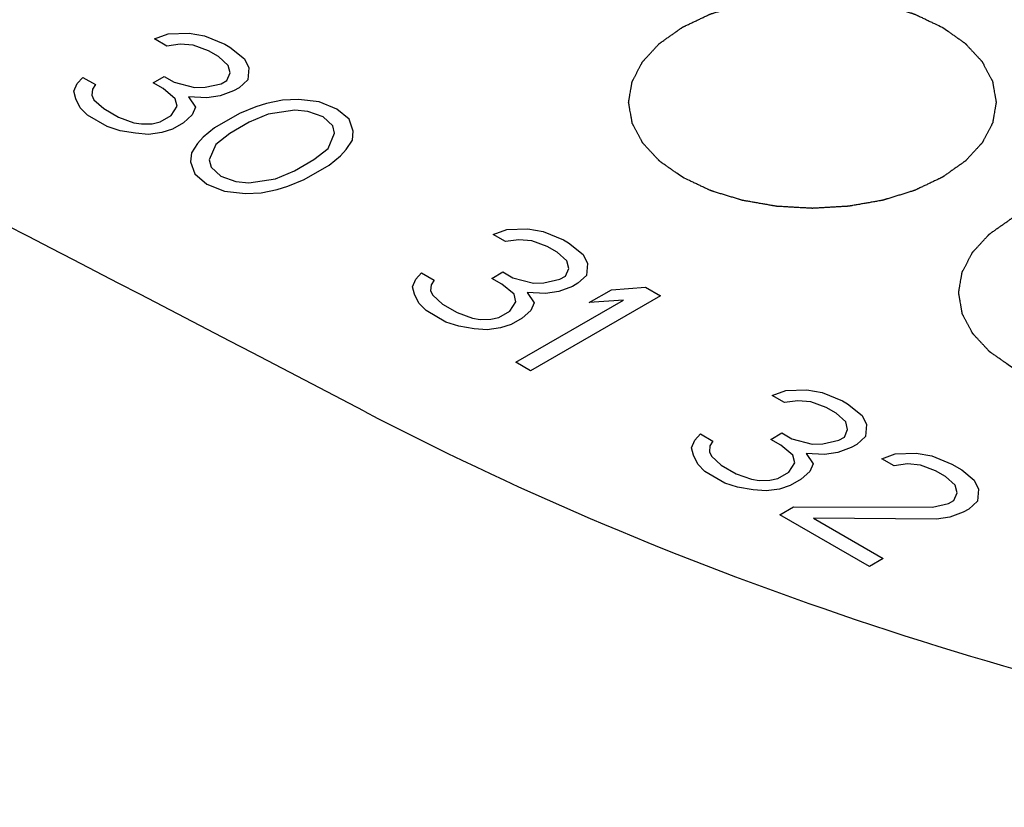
# Model space of a CAD drawing. Header units: millimetres. Extents: x 0 to 594, y 0 to 420.
# Tile 34 of 46: x 474.82 to 480.18, y 369.77 to 374.05. Entities that reach past the tile are written whole.
import ezdxf

# ---------------------------------------------------------------- set-up
doc = ezdxf.new("R2010")
doc.units = ezdxf.units.MM
doc.header["$LTSCALE"] = 32.67
doc.layers.get('0').update_dxf_attribs({"linetype": 'CONTINUOUS'})

msp = doc.modelspace()

# ---------------------------------------------------------------- linework, layer by layer
at = {"color": 40, "linetype": 'Continuous'}
for p, q in [((475.5532, 373.9504), (475.6269, 373.9773)), ((475.6269, 373.9773), (475.7413, 373.9807)), ((475.7413, 373.9807), (475.8256, 373.9668)), ((475.621, 373.9112), (475.5532, 373.9504)), ((475.6932, 373.9217), (475.621, 373.9112)), ((475.764, 373.9156), (475.6932, 373.9217)), ((475.8468, 373.8851), (475.764, 373.9156)), ((475.8256, 373.9668), (475.9356, 373.9207)), ((475.9356, 373.9207), (475.9627, 373.9051)), ((475.901, 373.8538), (475.8468, 373.8851)), ((475.9627, 373.9051), (476.0425, 373.8416)), ((475.9537, 373.806), (475.901, 373.8538)), ((476.0425, 373.8416), (476.0666, 373.7929)), ((475.9462, 373.7235), (475.9643, 373.7652)), ((475.9643, 373.7652), (475.9537, 373.806)), ((476.0666, 373.7929), (476.0606, 373.7269)), ((475.1139, 373.6655), (475.132, 373.7072)), ((475.132, 373.7072), (475.1635, 373.741)), ((475.1635, 373.741), (475.2313, 373.7019)), ((475.2313, 373.7019), (475.2148, 373.6767)), ((475.5459, 373.7114), (475.6061, 373.7461)), ((475.6001, 373.6801), (475.5459, 373.7114)), ((475.6061, 373.7461), (475.6603, 373.7148)), ((475.6603, 373.7148), (475.7717, 373.6853)), ((475.8289, 373.687), (475.9162, 373.7061)), ((475.9162, 373.7061), (475.9462, 373.7235)), ((476.0606, 373.7269), (476.014, 373.6843)), ((475.1245, 373.6246), (475.1139, 373.6655)), ((475.2148, 373.6767), (475.2118, 373.6437)), ((475.6664, 373.6245), (475.6001, 373.6801)), ((475.7717, 373.6853), (475.8289, 373.687)), ((475.9839, 373.667), (475.9102, 373.64)), ((476.014, 373.6843), (475.9839, 373.667)), ((475.1486, 373.5759), (475.1245, 373.6246)), ((475.2118, 373.6437), (475.2238, 373.6194)), ((475.2238, 373.6194), (475.2766, 373.5716)), ((475.6769, 373.5836), (475.6664, 373.6245)), ((475.7386, 373.6349), (475.7763, 373.5784)), ((475.838, 373.6296), (475.7386, 373.6349)), ((475.9102, 373.64), (475.838, 373.6296)), ((476.1631, 373.5983), (476.1044, 373.58)), ((476.2504, 373.6174), (476.1631, 373.5983)), ((476.3362, 373.6199), (476.2504, 373.6174)), ((476.4491, 373.6069), (476.3362, 373.6199)), ((476.5454, 373.5686), (476.4491, 373.6069)), ((475.1878, 373.5359), (475.1486, 373.5759)), ((475.2766, 373.5716), (475.3579, 373.5246)), ((475.6439, 373.5332), (475.6769, 373.5836)), ((475.7763, 373.5784), (475.7583, 373.5367)), ((476.0156, 373.5444), (475.8802, 373.4662)), ((476.1044, 373.58), (476.0156, 373.5444)), ((476.1722, 373.5409), (476.0683, 373.4966)), ((476.3167, 373.5617), (476.1722, 373.5409)), ((476.3874, 373.5556), (476.3167, 373.5617)), ((476.4702, 373.5252), (476.3874, 373.5556)), ((476.6117, 373.513), (476.5454, 373.5686)), ((475.2962, 373.4734), (475.1878, 373.5359)), ((475.3579, 373.5246), (475.4407, 373.4942)), ((475.4407, 373.4942), (475.4828, 373.4872)), ((475.4828, 373.4872), (475.54, 373.4889)), ((475.54, 373.4889), (475.5837, 373.4985)), ((475.5837, 373.4985), (475.6439, 373.5332)), ((475.7116, 373.4941), (475.6514, 373.4594)), ((475.7583, 373.5367), (475.7116, 373.4941)), ((476.0683, 373.4966), (475.963, 373.4358)), ((476.5229, 373.4774), (476.4702, 373.5252)), ((476.6343, 373.4478), (476.6117, 373.513)), ((475.3655, 373.4507), (475.2962, 373.4734)), ((475.4498, 373.4368), (475.3655, 373.4507)), ((475.5205, 373.4307), (475.4498, 373.4368)), ((475.5928, 373.4411), (475.5205, 373.4307)), ((475.6514, 373.4594), (475.5928, 373.4411)), ((475.8802, 373.4662), (475.8186, 373.415)), ((475.963, 373.4358), (475.8863, 373.3759)), ((476.4974, 373.3531), (476.5335, 373.4365)), ((476.5335, 373.4365), (476.5229, 373.4774)), ((476.6299, 373.3983), (476.6343, 373.4478)), ((475.787, 373.3811), (475.7539, 373.3307)), ((475.8186, 373.415), (475.787, 373.3811)), ((476.5968, 373.3479), (476.6299, 373.3983)), ((475.7539, 373.3307), (475.7494, 373.2812)), ((475.8863, 373.3759), (475.8503, 373.2925)), ((476.4207, 373.2932), (476.4974, 373.3531)), ((476.5652, 373.314), (476.5968, 373.3479)), ((475.7494, 373.2812), (475.7721, 373.216)), ((475.8503, 373.2925), (475.8608, 373.2516)), ((476.3154, 373.2324), (476.4207, 373.2932)), ((476.5035, 373.2627), (476.5652, 373.314)), ((475.8608, 373.2516), (475.9136, 373.2038)), ((476.2116, 373.1881), (476.3154, 373.2324)), ((476.3681, 373.1846), (476.5035, 373.2627)), ((475.7721, 373.216), (475.8383, 373.1604)), ((475.9136, 373.2038), (475.9964, 373.1734)), ((475.9964, 373.1734), (476.0671, 373.1673)), ((476.0671, 373.1673), (476.2116, 373.1881)), ((476.2794, 373.149), (476.3681, 373.1846)), ((475.8383, 373.1604), (475.9347, 373.1221)), ((475.9347, 373.1221), (476.0476, 373.109)), ((476.0476, 373.109), (476.1334, 373.1116)), ((476.1334, 373.1116), (476.2207, 373.1307)), ((476.2207, 373.1307), (476.2794, 373.149)), ((477.3964, 372.8862), (477.4701, 372.9131)), ((477.4701, 372.9131), (477.5845, 372.9166)), ((477.5845, 372.9166), (477.6688, 372.9027)), ((477.6688, 372.9027), (477.7788, 372.8566)), ((477.4642, 372.8471), (477.3964, 372.8862)), ((477.5364, 372.8575), (477.4642, 372.8471)), ((477.6072, 372.8514), (477.5364, 372.8575)), ((477.69, 372.821), (477.6072, 372.8514)), ((477.7788, 372.8566), (477.8059, 372.8409)), ((477.7442, 372.7897), (477.69, 372.821)), ((477.7969, 372.7419), (477.7442, 372.7897)), ((477.8059, 372.8409), (477.8857, 372.7775)), ((477.8075, 372.701), (477.7969, 372.7419)), ((477.8857, 372.7775), (477.9098, 372.7288)), ((477.3891, 372.6472), (477.4493, 372.682)), ((477.4493, 372.682), (477.5035, 372.6507)), ((477.7894, 372.6593), (477.8075, 372.701)), ((477.9098, 372.7288), (477.9038, 372.6628)), ((476.9571, 372.6013), (476.9752, 372.643)), ((476.9752, 372.643), (477.0067, 372.6769)), ((477.0067, 372.6769), (477.0745, 372.6378)), ((477.0745, 372.6378), (477.058, 372.6126)), ((477.4433, 372.6159), (477.3891, 372.6472)), ((477.5035, 372.6507), (477.6149, 372.6211)), ((477.6721, 372.6228), (477.7594, 372.6419)), ((477.7594, 372.6419), (477.7894, 372.6593)), ((477.9038, 372.6628), (477.8572, 372.6202)), ((476.9677, 372.5605), (476.9571, 372.6013)), ((477.058, 372.6126), (477.055, 372.5796)), ((477.055, 372.5796), (477.067, 372.5552)), ((477.5096, 372.5603), (477.4433, 372.6159)), ((477.6149, 372.6211), (477.6721, 372.6228)), ((477.7534, 372.5759), (477.6812, 372.5655)), ((477.8271, 372.6028), (477.7534, 372.5759)), ((477.8572, 372.6202), (477.8271, 372.6028)), ((477.919, 372.515), (478.0394, 372.5845)), ((478.0394, 372.5845), (478.226, 372.5984)), ((478.226, 372.5984), (478.3073, 372.5514)), ((476.9918, 372.5118), (476.9677, 372.5605)), ((477.067, 372.5552), (477.1198, 372.5074)), ((477.5201, 372.5195), (477.5096, 372.5603)), ((477.5189, 372.1901), (478.1056, 372.5289)), ((477.5818, 372.5707), (477.6195, 372.5142)), ((477.6812, 372.5655), (477.5818, 372.5707)), ((478.3073, 372.5514), (477.6002, 372.1432)), ((478.1056, 372.5289), (477.919, 372.515)), ((477.031, 372.4718), (476.9918, 372.5118)), ((477.1394, 372.4092), (477.031, 372.4718)), ((477.1198, 372.5074), (477.2011, 372.4605)), ((477.4269, 372.4343), (477.4871, 372.4691)), ((477.4871, 372.4691), (477.5201, 372.5195)), ((477.6015, 372.4725), (477.5548, 372.43)), ((477.6195, 372.5142), (477.6015, 372.4725)), ((477.2011, 372.4605), (477.2839, 372.43)), ((477.2839, 372.43), (477.326, 372.4231)), ((477.326, 372.4231), (477.3832, 372.4248)), ((477.3832, 372.4248), (477.4269, 372.4343)), ((477.5548, 372.43), (477.4946, 372.3952)), ((477.2087, 372.3866), (477.1394, 372.4092)), ((477.293, 372.3727), (477.2087, 372.3866)), ((477.3637, 372.3666), (477.293, 372.3727)), ((477.436, 372.377), (477.3637, 372.3666)), ((477.4946, 372.3952), (477.436, 372.377)), ((477.6002, 372.1432), (477.5189, 372.1901)), ((478.9881, 372.0368), (479.1025, 372.0402)), ((479.1025, 372.0402), (479.1868, 372.0263)), ((478.9143, 372.0099), (478.9881, 372.0368)), ((478.9821, 371.9707), (478.9143, 372.0099)), ((479.1868, 372.0263), (479.2967, 371.9802)), ((479.0543, 371.9811), (478.9821, 371.9707)), ((479.1251, 371.975), (479.0543, 371.9811)), ((479.2079, 371.9446), (479.1251, 371.975)), ((479.2621, 371.9133), (479.2079, 371.9446)), ((479.2967, 371.9802), (479.3238, 371.9646)), ((479.3238, 371.9646), (479.4036, 371.9011)), ((479.3148, 371.8655), (479.2621, 371.9133)), ((479.4036, 371.9011), (479.4277, 371.8524)), ((479.3074, 371.7829), (479.3254, 371.8247)), ((479.3254, 371.8247), (479.3148, 371.8655)), ((479.4277, 371.8524), (479.4218, 371.7864)), ((478.4931, 371.7667), (478.5247, 371.8005)), ((478.5247, 371.8005), (478.5924, 371.7614)), ((478.907, 371.7709), (478.9672, 371.8056)), ((478.9612, 371.7396), (478.907, 371.7709)), ((478.9672, 371.8056), (479.0214, 371.7743)), ((479.0214, 371.7743), (479.1328, 371.7448)), ((479.2773, 371.7656), (479.3074, 371.7829)), ((479.4218, 371.7864), (479.3751, 371.7438)), ((478.4751, 371.7249), (478.4931, 371.7667)), ((478.4856, 371.6841), (478.4751, 371.7249)), ((478.5759, 371.7362), (478.5729, 371.7032)), ((478.5924, 371.7614), (478.5759, 371.7362)), ((479.0275, 371.684), (478.9612, 371.7396)), ((479.1328, 371.7448), (479.19, 371.7465)), ((479.19, 371.7465), (479.2773, 371.7656)), ((479.3451, 371.7265), (479.2713, 371.6995)), ((479.3751, 371.7438), (479.3451, 371.7265)), ((478.5098, 371.6354), (478.4856, 371.6841)), ((478.5729, 371.7032), (478.585, 371.6789)), ((478.585, 371.6789), (478.6377, 371.6311)), ((479.0381, 371.6431), (479.0275, 371.684)), ((479.0997, 371.6944), (479.1374, 371.6379)), ((479.1991, 371.6891), (479.0997, 371.6944)), ((479.2713, 371.6995), (479.1991, 371.6891)), ((479.5107, 371.6656), (479.5844, 371.6925)), ((479.5784, 371.6265), (479.5107, 371.6656)), ((479.5844, 371.6925), (479.6988, 371.6959)), ((479.6988, 371.6959), (479.7831, 371.682)), ((479.7831, 371.682), (479.893, 371.6359)), ((478.5489, 371.5954), (478.5098, 371.6354)), ((478.6377, 371.6311), (478.719, 371.5841)), ((479.005, 371.5927), (479.0381, 371.6431)), ((479.1374, 371.6379), (479.1194, 371.5962)), ((479.6507, 371.6369), (479.5784, 371.6265)), ((479.7214, 371.6308), (479.6507, 371.6369)), ((479.8042, 371.6003), (479.7214, 371.6308)), ((479.893, 371.6359), (479.9472, 371.6046)), ((478.6573, 371.5328), (478.5489, 371.5954)), ((478.719, 371.5841), (478.8018, 371.5537)), ((478.9012, 371.5484), (478.9448, 371.558)), ((478.9448, 371.558), (479.005, 371.5927)), ((479.1194, 371.5962), (479.0728, 371.5536)), ((479.8584, 371.569), (479.8042, 371.6003)), ((479.9112, 371.5212), (479.8584, 371.569)), ((479.9472, 371.6046), (480.0135, 371.549)), ((478.7266, 371.5102), (478.6573, 371.5328)), ((478.8109, 371.4963), (478.7266, 371.5102)), ((478.8018, 371.5537), (478.844, 371.5467)), ((478.844, 371.5467), (478.9012, 371.5484)), ((479.0126, 371.5189), (478.9539, 371.5006)), ((479.0728, 371.5536), (479.0126, 371.5189)), ((479.9217, 371.4804), (479.9112, 371.5212)), ((480.0135, 371.549), (480.0376, 371.5003)), ((478.8816, 371.4902), (478.8109, 371.4963)), ((478.9539, 371.5006), (478.8816, 371.4902)), ((479.9037, 371.4387), (479.9217, 371.4804)), ((480.0376, 371.5003), (480.0316, 371.4343)), ((478.9555, 371.3607), (479.0307, 371.4041)), ((479.0307, 371.4041), (479.7863, 371.4022)), ((479.7863, 371.4022), (479.8736, 371.4213)), ((479.8736, 371.4213), (479.9037, 371.4387)), ((480.0316, 371.4343), (479.985, 371.3917)), ((479.4434, 371.079), (478.9555, 371.3607)), ((479.8812, 371.3474), (479.809, 371.337)), ((479.9549, 371.3743), (479.8812, 371.3474)), ((479.985, 371.3917), (479.9549, 371.3743)), ((479.1392, 371.3415), (479.5186, 371.1225)), ((479.809, 371.337), (479.1392, 371.3415)), ((479.5186, 371.1225), (479.4434, 371.079))]:
    msp.add_line(p, q, dxfattribs=at)
at = {"color": 7, "linetype": 'Continuous'}
for centre, radius, start, end in [((292.0847, 19.4852), 397.8611, 62.354237, 63.619106), ((281.0811, 1.6356), 413.7039, 59.925215, 64.106689)]:
    msp.add_arc(centre, radius, start, end, dxfattribs=at)
msp.add_ellipse((486.3803, -17.8714), major_axis=(-227.3294, 400.7743), ratio=0.582373, start_param=-0.862527, end_param=-0.699371, dxfattribs=at)
at = {"color": 40, "linetype": 'Continuous'}
for points in [[(478.4263, 373.1971), (478.416, 373.2044), (478.4005, 373.2153), (478.3799, 373.2298), (478.3644, 373.2407), (478.3515, 373.2497), (478.3412, 373.257), (478.3334, 373.2624), (478.3257, 373.2679), (478.3192, 373.2724), (478.3141, 373.276), (478.3108, 373.2783), (478.3083, 373.2801), (478.3063, 373.2815), (478.3047, 373.2826), (478.3036, 373.2834), (478.303, 373.2838), (478.3024, 373.2842), (478.3021, 373.2846), (478.3016, 373.2851), (478.3008, 373.286), (478.2996, 373.2873), (478.2981, 373.2888), (478.2962, 373.2909), (478.2938, 373.2935), (478.29, 373.2976), (478.2852, 373.3028), (478.2794, 373.309), (478.2736, 373.3152), (478.266, 373.3235), (478.2563, 373.3338), (478.2467, 373.3442), (478.2391, 373.3525), (478.2333, 373.3587), (478.2275, 373.3649), (478.2227, 373.37), (478.2189, 373.3742), (478.2165, 373.3768), (478.2146, 373.3788), (478.2131, 373.3804), (478.2119, 373.3817), (478.2111, 373.3826), (478.2106, 373.3831), (478.2102, 373.3835), (478.21, 373.3839), (478.2097, 373.3845), (478.2092, 373.3855), (478.2085, 373.3869), (478.2076, 373.3885), (478.2064, 373.3908), (478.2049, 373.3936), (478.2025, 373.3981), (478.1995, 373.4037), (478.196, 373.4104), (478.1924, 373.4172), (478.1876, 373.4261), (478.1817, 373.4374), (478.1758, 373.4486), (478.171, 373.4576), (478.1674, 373.4643), (478.1639, 373.471), (478.1609, 373.4767), (478.1585, 373.4811), (478.157, 373.4839), (478.1558, 373.4862), (478.155, 373.4879), (478.1542, 373.4893), (478.1537, 373.4903), (478.1534, 373.4908), (478.1531, 373.4912), (478.1531, 373.4917), (478.153, 373.4923), (478.1528, 373.4933), (478.1526, 373.4948), (478.1522, 373.4966), (478.1518, 373.499), (478.1513, 373.5019), (478.1505, 373.5067), (478.1495, 373.5126), (478.1482, 373.5198), (478.147, 373.5269), (478.1454, 373.5364), (478.1433, 373.5483), (478.1413, 373.5602), (478.1396, 373.5697), (478.1384, 373.5768), (478.1371, 373.584), (478.1361, 373.5899), (478.1353, 373.5947), (478.1348, 373.5976), (478.1344, 373.6), (478.1341, 373.6018), (478.1338, 373.6033), (478.1336, 373.6043), (478.1335, 373.6049), (478.1334, 373.6054), (478.1335, 373.6058), (478.1336, 373.6064), (478.1338, 373.6074), (478.134, 373.6089), (478.1343, 373.6106), (478.1347, 373.613), (478.1352, 373.6159), (478.136, 373.6205), (478.137, 373.6264), (478.1382, 373.6334), (478.1394, 373.6404), (478.141, 373.6497), (478.143, 373.6614), (478.1449, 373.6731), (478.1465, 373.6825), (478.1477, 373.6895), (478.1489, 373.6965), (478.1499, 373.7023), (478.1507, 373.707), (478.1512, 373.7099), (478.1516, 373.7122), (478.1519, 373.714), (478.1521, 373.7155), (478.1523, 373.7165), (478.1524, 373.7171), (478.1524, 373.7175), (478.1527, 373.7179), (478.153, 373.7185), (478.1535, 373.7195), (478.1542, 373.7209), (478.1551, 373.7226), (478.1563, 373.7248), (478.1578, 373.7276), (478.1601, 373.7321), (478.1631, 373.7377), (478.1666, 373.7445), (478.1701, 373.7512), (478.1748, 373.7602), (478.1807, 373.7714), (478.1866, 373.7827), (478.1913, 373.7917), (478.1948, 373.7984), (478.1983, 373.8051), (478.2013, 373.8108), (478.2036, 373.8153), (478.2051, 373.8181), (478.2063, 373.8203), (478.2071, 373.822), (478.2079, 373.8234), (478.2084, 373.8244), (478.2087, 373.8249), (478.2089, 373.8254), (478.2093, 373.8258), (478.2097, 373.8263), (478.2106, 373.8272), (478.2118, 373.8285), (478.2132, 373.83), (478.2151, 373.8321), (478.2175, 373.8347), (478.2213, 373.8388), (478.2261, 373.844), (478.2318, 373.8502), (478.2375, 373.8565), (478.2452, 373.8647), (478.2547, 373.8751), (478.2643, 373.8855), (478.2719, 373.8938), (478.2776, 373.9), (478.2833, 373.9062), (478.2881, 373.9114), (478.2919, 373.9155), (478.2943, 373.9181), (478.2962, 373.9202), (478.2977, 373.9217), (478.2989, 373.923), (478.2997, 373.9239), (478.3002, 373.9245), (478.3005, 373.9249), (478.301, 373.9252), (478.3017, 373.9257), (478.3028, 373.9265), (478.3045, 373.9276), (478.3064, 373.929), (478.309, 373.9309), (478.3123, 373.9332), (478.3176, 373.9369), (478.3241, 373.9415), (478.332, 373.947), (478.3398, 373.9526), (478.3503, 373.96), (478.3634, 373.9692), (478.3765, 373.9785), (478.387, 373.9859), (478.3949, 373.9914), (478.4027, 373.997), (478.4093, 374.0016), (478.4145, 374.0053), (478.4178, 374.0076), (478.4204, 374.0094), (478.4224, 374.0108), (478.424, 374.012), (478.4254, 374.0129), (478.4263, 374.0136), (478.4275, 374.0141), (478.4291, 374.0149), (478.4311, 374.0158), (478.4334, 374.017), (478.4365, 374.0184), (478.4405, 374.0203), (478.4468, 374.0233), (478.4546, 374.027), (478.464, 374.0315), (478.4735, 374.036), (478.486, 374.0419), (478.5017, 374.0494), (478.5206, 374.0583), (478.5363, 374.0658), (478.5489, 374.0717), (478.5567, 374.0754), (478.563, 374.0784), (478.5677, 374.0807), (478.5717, 374.0825), (478.5744, 374.0838), (478.576, 374.0846), (478.5771, 374.0852), (478.5785, 374.0855), (478.5803, 374.0861), (478.5834, 374.0871), (478.5879, 374.0885), (478.5933, 374.0901), (478.6004, 374.0923), (478.6094, 374.0951), (478.6237, 374.0995), (478.6416, 374.1051), (478.6631, 374.1117), (478.6846, 374.1184), (478.7026, 374.1239), (478.7169, 374.1284), (478.7259, 374.1312), (478.733, 374.1334), (478.7384, 374.135), (478.7429, 374.1364), (478.746, 374.1374), (478.7478, 374.1379), (478.7491, 374.1384), (478.7506, 374.1386), (478.7525, 374.139), (478.756, 374.1396), (478.7608, 374.1404), (478.7666, 374.1415), (478.7744, 374.1428), (478.7841, 374.1445), (478.7997, 374.1473), (478.8191, 374.1507), (478.8425, 374.1548), (478.8658, 374.159), (478.8852, 374.1624), (478.9008, 374.1651), (478.9105, 374.1669), (478.9183, 374.1682), (478.9241, 374.1693), (478.929, 374.1701), (478.9324, 374.1707), (478.9343, 374.171), (478.9358, 374.1714), (478.9373, 374.1714), (478.9394, 374.1715), (478.943, 374.1717), (478.9481, 374.172), (478.9543, 374.1724), (478.9625, 374.1729), (478.9728, 374.1734), (478.9893, 374.1744), (479.0099, 374.1756), (479.0346, 374.177), (479.0593, 374.1784), (479.0799, 374.1796), (479.0964, 374.1806), (479.1067, 374.1812), (479.1149, 374.1816), (479.1211, 374.182), (479.1262, 374.1823), (479.1298, 374.1825), (479.1319, 374.1826), (479.1334, 374.1828), (479.135, 374.1826), (479.137, 374.1825), (479.1405, 374.1823), (479.1456, 374.182), (479.1516, 374.1817), (479.1597, 374.1812), (479.1699, 374.1806), (479.186, 374.1797), (479.2063, 374.1786), (479.2306, 374.1772), (479.2548, 374.1758), (479.2751, 374.1747), (479.2913, 374.1738), (479.3014, 374.1732), (479.3095, 374.1727), (479.3155, 374.1724), (479.3206, 374.1721), (479.3241, 374.1719), (479.3262, 374.1718), (479.3277, 374.1718), (479.3291, 374.1714), (479.3311, 374.1711), (479.3345, 374.1705), (479.3394, 374.1697), (479.3452, 374.1687), (479.353, 374.1673), (479.3627, 374.1656), (479.3783, 374.1629), (479.3977, 374.1595), (479.4211, 374.1554), (479.4444, 374.1514), (479.4639, 374.148), (479.4795, 374.1452), (479.4892, 374.1436), (479.497, 374.1422), (479.5028, 374.1412), (479.5077, 374.1403), (479.5111, 374.1397), (479.513, 374.1394), (479.5145, 374.1392), (479.5158, 374.1387), (479.5177, 374.1382), (479.5208, 374.1372), (479.5253, 374.1358), (479.5307, 374.1342), (479.5378, 374.132), (479.5468, 374.1292), (479.5612, 374.1248), (479.5791, 374.1193), (479.6007, 374.1127), (479.6222, 374.1061), (479.6402, 374.1006), (479.6545, 374.0962), (479.6635, 374.0934), (479.6707, 374.0912), (479.6761, 374.0895), (479.6805, 374.0882), (479.6837, 374.0872), (479.6855, 374.0866), (479.6869, 374.0863), (479.688, 374.0857), (479.6896, 374.0849), (479.6924, 374.0836), (479.6964, 374.0817), (479.7012, 374.0794), (479.7076, 374.0764), (479.7157, 374.0726), (479.7285, 374.0666), (479.7445, 374.059), (479.7637, 374.0499), (479.7829, 374.0408), (479.8085, 374.0287), (479.8277, 374.0197), (479.8405, 374.0136)], [(479.8405, 374.0136), (479.8509, 374.0063), (479.8664, 373.9955), (479.887, 373.981), (479.9025, 373.9701), (479.9154, 373.961), (479.9257, 373.9537), (479.9335, 373.9483), (479.9412, 373.9429), (479.9477, 373.9383), (479.9528, 373.9347), (479.956, 373.9324), (479.9586, 373.9306), (479.9606, 373.9293), (479.9622, 373.9281), (479.9633, 373.9273), (479.9639, 373.9269), (479.9645, 373.9265), (479.9648, 373.9261), (479.9653, 373.9256), (479.9661, 373.9247), (479.9673, 373.9234), (479.9687, 373.9219), (479.9707, 373.9198), (479.9731, 373.9172), (479.9769, 373.9131), (479.9817, 373.9079), (479.9875, 373.9017), (479.9932, 373.8955), (480.0009, 373.8872), (480.0105, 373.8769), (480.0201, 373.8665), (480.0278, 373.8583), (480.0336, 373.8521), (480.0394, 373.8459), (480.0442, 373.8407), (480.048, 373.8365), (480.0504, 373.834), (480.0523, 373.8319), (480.0538, 373.8303), (480.055, 373.829), (480.0558, 373.8281), (480.0563, 373.8276), (480.0567, 373.8272), (480.0569, 373.8268), (480.0572, 373.8263), (480.0577, 373.8253), (480.0584, 373.8239), (480.0593, 373.8222), (480.0605, 373.8199), (480.062, 373.8171), (480.0644, 373.8126), (480.0674, 373.807), (480.0709, 373.8003), (480.0745, 373.7936), (480.0792, 373.7846), (480.0852, 373.7734), (480.0911, 373.7621), (480.0959, 373.7532), (480.0994, 373.7464), (480.103, 373.7397), (480.106, 373.7341), (480.1084, 373.7296), (480.1099, 373.7268), (480.111, 373.7245), (480.1119, 373.7228), (480.1127, 373.7214), (480.1132, 373.7205), (480.1135, 373.7199), (480.1138, 373.7195), (480.1138, 373.719), (480.1139, 373.7184), (480.1141, 373.7174), (480.1143, 373.7159), (480.1146, 373.7141), (480.1151, 373.7118), (480.1156, 373.7088), (480.1164, 373.704), (480.1174, 373.6981), (480.1186, 373.6909), (480.1199, 373.6838), (480.1215, 373.6743), (480.1236, 373.6624), (480.1256, 373.6505), (480.1273, 373.641), (480.1285, 373.6339), (480.1297, 373.6268), (480.1308, 373.6208), (480.1316, 373.6161), (480.1321, 373.6131), (480.1325, 373.6107), (480.1328, 373.6089), (480.1331, 373.6074), (480.1333, 373.6064), (480.1334, 373.6058), (480.1335, 373.6054), (480.1334, 373.6049), (480.1333, 373.6043), (480.1331, 373.6033), (480.1329, 373.6019), (480.1326, 373.6001), (480.1322, 373.5978), (480.1317, 373.5948), (480.1309, 373.5902), (480.1299, 373.5843), (480.1287, 373.5773), (480.1275, 373.5703), (480.1259, 373.561), (480.1239, 373.5493), (480.1219, 373.5376), (480.1204, 373.5283), (480.1192, 373.5213), (480.118, 373.5142), (480.117, 373.5084), (480.1162, 373.5037), (480.1157, 373.5008), (480.1153, 373.4985), (480.115, 373.4967), (480.1147, 373.4953), (480.1146, 373.4942), (480.1145, 373.4937), (480.1144, 373.4932), (480.1142, 373.4928), (480.1139, 373.4922), (480.1134, 373.4913), (480.1126, 373.4899), (480.1118, 373.4882), (480.1106, 373.4859), (480.1091, 373.4831), (480.1068, 373.4786), (480.1038, 373.473), (480.1003, 373.4663), (480.0968, 373.4595), (480.0921, 373.4505), (480.0862, 373.4393), (480.0803, 373.4281), (480.0756, 373.4191), (480.0721, 373.4123), (480.0686, 373.4056), (480.0656, 373.4), (480.0633, 373.3955), (480.0618, 373.3927), (480.0606, 373.3904), (480.0598, 373.3887), (480.059, 373.3873), (480.0585, 373.3863), (480.0582, 373.3858), (480.058, 373.3853), (480.0576, 373.385), (480.0572, 373.3844), (480.0563, 373.3835), (480.0551, 373.3822), (480.0537, 373.3807), (480.0518, 373.3786), (480.0494, 373.376), (480.0456, 373.3719), (480.0408, 373.3667), (480.0351, 373.3605), (480.0294, 373.3543), (480.0217, 373.346), (480.0122, 373.3356), (480.0026, 373.3252), (479.995, 373.317), (479.9893, 373.3107), (479.9835, 373.3045), (479.9788, 373.2993), (479.975, 373.2952), (479.9726, 373.2926), (479.9707, 373.2905), (479.9692, 373.289), (479.968, 373.2877), (479.9672, 373.2868), (479.9667, 373.2863), (479.9664, 373.2859), (479.9659, 373.2855), (479.9652, 373.2851), (479.9641, 373.2842), (479.9624, 373.2831), (479.9605, 373.2817), (479.9578, 373.2799), (479.9546, 373.2775), (479.9493, 373.2738), (479.9428, 373.2692), (479.9349, 373.2637), (479.9271, 373.2581), (479.9166, 373.2507), (479.9035, 373.2415), (479.8904, 373.2322), (479.8799, 373.2249), (479.872, 373.2193), (479.8641, 373.2138), (479.8576, 373.2091), (479.8523, 373.2054), (479.8491, 373.2031), (479.8465, 373.2013), (479.8445, 373.1999), (479.8429, 373.1987), (479.8415, 373.1978), (479.8406, 373.1971), (479.8394, 373.1966), (479.8378, 373.1958), (479.8358, 373.1949), (479.8335, 373.1938), (479.8303, 373.1923), (479.8264, 373.1904), (479.8201, 373.1874), (479.8123, 373.1837), (479.8029, 373.1792), (479.7934, 373.1748), (479.7809, 373.1688), (479.7651, 373.1614), (479.7463, 373.1524), (479.7306, 373.145), (479.718, 373.139), (479.7102, 373.1353), (479.7039, 373.1323), (479.6992, 373.1301), (479.6952, 373.1282), (479.6925, 373.1269), (479.6909, 373.1262), (479.6898, 373.1256), (479.6884, 373.1252), (479.6866, 373.1246), (479.6835, 373.1237), (479.679, 373.1223), (479.6736, 373.1206), (479.6665, 373.1184), (479.6575, 373.1156), (479.6432, 373.1112), (479.6252, 373.1056), (479.6037, 373.099), (479.5822, 373.0923), (479.5643, 373.0868), (479.55, 373.0823), (479.541, 373.0796), (479.5339, 373.0773), (479.5285, 373.0757), (479.524, 373.0743), (479.5209, 373.0733), (479.5191, 373.0728), (479.5178, 373.0723), (479.5163, 373.0721), (479.5143, 373.0717), (479.5109, 373.0712), (479.5061, 373.0703), (479.5002, 373.0693), (479.4925, 373.0679), (479.4827, 373.0662), (479.4672, 373.0634), (479.4478, 373.06), (479.4244, 373.0559), (479.4011, 373.0518), (479.3817, 373.0483), (479.3661, 373.0456), (479.3564, 373.0439), (479.3486, 373.0425), (479.3428, 373.0415), (479.3379, 373.0406), (479.3345, 373.04), (479.3326, 373.0397), (479.3311, 373.0394), (479.3296, 373.0393), (479.3275, 373.0392), (479.3239, 373.039), (479.3188, 373.0387), (479.3126, 373.0383), (479.3043, 373.0379), (479.294, 373.0373), (479.2776, 373.0363), (479.257, 373.0351), (479.2323, 373.0337), (479.2076, 373.0323), (479.187, 373.0311), (479.1705, 373.0302), (479.1602, 373.0296), (479.152, 373.0291), (479.1458, 373.0287), (479.1407, 373.0284), (479.1371, 373.0282), (479.135, 373.0281), (479.1334, 373.028), (479.1319, 373.0281), (479.1299, 373.0282), (479.1264, 373.0284), (479.1213, 373.0287), (479.1152, 373.029), (479.1071, 373.0295), (479.097, 373.0301), (479.0808, 373.031), (479.0606, 373.0321), (479.0363, 373.0335), (479.0121, 373.0349), (478.9918, 373.036), (478.9756, 373.037), (478.9655, 373.0375), (478.9574, 373.038), (478.9514, 373.0383), (478.9463, 373.0386), (478.9428, 373.0388), (478.9407, 373.0389), (478.9392, 373.039), (478.9378, 373.0393), (478.9358, 373.0396), (478.9324, 373.0402), (478.9275, 373.041), (478.9217, 373.0421), (478.9139, 373.0434), (478.9042, 373.0451), (478.8886, 373.0478), (478.8692, 373.0512), (478.8458, 373.0553), (478.8224, 373.0594), (478.803, 373.0628), (478.7874, 373.0655), (478.7777, 373.0672), (478.7699, 373.0685), (478.7641, 373.0695), (478.7592, 373.0704), (478.7558, 373.071), (478.7538, 373.0713), (478.7523, 373.0715), (478.751, 373.072), (478.7492, 373.0725), (478.7461, 373.0735), (478.7416, 373.0749), (478.7362, 373.0765), (478.729, 373.0787), (478.7201, 373.0815), (478.7057, 373.0859), (478.6878, 373.0914), (478.6662, 373.098), (478.6447, 373.1046), (478.6267, 373.1102), (478.6124, 373.1146), (478.6034, 373.1173), (478.5962, 373.1195), (478.5908, 373.1212), (478.5863, 373.1226), (478.5832, 373.1235), (478.5814, 373.1241), (478.58, 373.1244), (478.5789, 373.1251), (478.5772, 373.1258), (478.5745, 373.1271), (478.5704, 373.129), (478.5656, 373.1313), (478.5592, 373.1343), (478.5512, 373.1381), (478.5384, 373.1442), (478.5224, 373.1517), (478.5032, 373.1608), (478.484, 373.1699), (478.4584, 373.182), (478.4391, 373.1911), (478.4263, 373.1971)], [(480.2224, 372.1602), (480.2121, 372.1674), (480.1966, 372.1783), (480.1759, 372.1928), (480.1605, 372.2037), (480.1476, 372.2128), (480.1372, 372.22), (480.1295, 372.2255), (480.1217, 372.2309), (480.1153, 372.2355), (480.1101, 372.2391), (480.1069, 372.2414), (480.1043, 372.2432), (480.1024, 372.2445), (480.1008, 372.2457), (480.0996, 372.2465), (480.099, 372.2469), (480.0985, 372.2472), (480.0982, 372.2476), (480.0977, 372.2482), (480.0968, 372.2491), (480.0956, 372.2504), (480.0942, 372.2519), (480.0923, 372.254), (480.0899, 372.2566), (480.086, 372.2607), (480.0812, 372.2659), (480.0755, 372.2721), (480.0697, 372.2783), (480.062, 372.2866), (480.0524, 372.2969), (480.0428, 372.3072), (480.0351, 372.3155), (480.0294, 372.3217), (480.0236, 372.3279), (480.0188, 372.3331), (480.0149, 372.3372), (480.0125, 372.3398), (480.0106, 372.3419), (480.0092, 372.3435), (480.008, 372.3447), (480.0071, 372.3457), (480.0067, 372.3462), (480.0063, 372.3465), (480.0061, 372.347), (480.0058, 372.3475), (480.0053, 372.3485), (480.0045, 372.3499), (480.0036, 372.3516), (480.0024, 372.3539), (480.0009, 372.3567), (479.9986, 372.3611), (479.9956, 372.3668), (479.992, 372.3735), (479.9885, 372.3802), (479.9837, 372.3892), (479.9778, 372.4004), (479.9718, 372.4117), (479.9671, 372.4206), (479.9635, 372.4274), (479.9599, 372.4341), (479.957, 372.4397), (479.9546, 372.4442), (479.9531, 372.447), (479.9519, 372.4493), (479.951, 372.4509), (479.9503, 372.4523), (479.9497, 372.4533), (479.9495, 372.4539), (479.9492, 372.4543), (479.9492, 372.4548), (479.949, 372.4553), (479.9489, 372.4564), (479.9486, 372.4579), (479.9483, 372.4597), (479.9479, 372.462), (479.9474, 372.465), (479.9466, 372.4698), (479.9455, 372.4757), (479.9443, 372.4828), (479.9431, 372.49), (479.9414, 372.4995), (479.9394, 372.5114), (479.9373, 372.5233), (479.9357, 372.5328), (479.9344, 372.5399), (479.9332, 372.547), (479.9322, 372.553), (479.9314, 372.5577), (479.9308, 372.5607), (479.9304, 372.5631), (479.9301, 372.5649), (479.9299, 372.5663), (479.9297, 372.5674), (479.9296, 372.568), (479.9295, 372.5684), (479.9296, 372.5689), (479.9297, 372.5694), (479.9299, 372.5705), (479.9301, 372.5719), (479.9304, 372.5737), (479.9308, 372.576), (479.9313, 372.5789), (479.9321, 372.5836), (479.9331, 372.5895), (479.9343, 372.5965), (479.9355, 372.6035), (479.937, 372.6128), (479.939, 372.6245), (479.941, 372.6362), (479.9426, 372.6455), (479.9438, 372.6525), (479.945, 372.6595), (479.946, 372.6654), (479.9468, 372.6701), (479.9473, 372.673), (479.9477, 372.6753), (479.948, 372.6771), (479.9482, 372.6785), (479.9484, 372.6795), (479.9485, 372.6801), (479.9485, 372.6806), (479.9488, 372.681), (479.9491, 372.6816), (479.9496, 372.6825), (479.9503, 372.6839), (479.9512, 372.6856), (479.9524, 372.6879), (479.9538, 372.6907), (479.9562, 372.6952), (479.9591, 372.7008), (479.9626, 372.7075), (479.9662, 372.7143), (479.9709, 372.7233), (479.9768, 372.7345), (479.9826, 372.7457), (479.9873, 372.7547), (479.9909, 372.7615), (479.9944, 372.7682), (479.9973, 372.7738), (479.9997, 372.7783), (480.0011, 372.7811), (480.0023, 372.7834), (480.0032, 372.7851), (480.0039, 372.7865), (480.0044, 372.7875), (480.0047, 372.788), (480.0049, 372.7884), (480.0053, 372.7888), (480.0058, 372.7893), (480.0066, 372.7902), (480.0078, 372.7915), (480.0093, 372.7931), (480.0112, 372.7952), (480.0135, 372.7978), (480.0174, 372.8019), (480.0221, 372.8071), (480.0279, 372.8133), (480.0336, 372.8195), (480.0412, 372.8278), (480.0508, 372.8382), (480.0603, 372.8485), (480.0679, 372.8568), (480.0737, 372.8631), (480.0794, 372.8693), (480.0842, 372.8745), (480.088, 372.8786), (480.0904, 372.8812), (480.0923, 372.8833), (480.0937, 372.8848), (480.0949, 372.8861), (480.0957, 372.887), (480.0962, 372.8875), (480.0965, 372.8879), (480.0971, 372.8883), (480.0977, 372.8887), (480.0989, 372.8895), (480.1005, 372.8907), (480.1025, 372.8921), (480.1051, 372.8939), (480.1084, 372.8962), (480.1136, 372.8999), (480.1202, 372.9046), (480.128, 372.9101), (480.1359, 372.9157), (480.1464, 372.9231), (480.1595, 372.9323), (480.1726, 372.9415), (480.1831, 372.9489), (480.1909, 372.9545), (480.1988, 372.96), (480.2054, 372.9647), (480.2106, 372.9683), (480.2139, 372.9707), (480.2165, 372.9725), (480.2185, 372.9739), (480.2201, 372.9751), (480.2214, 372.976), (480.2223, 372.9767), (480.2236, 372.9772), (480.2251, 372.978), (480.2271, 372.9789), (480.2295, 372.98), (480.2326, 372.9815), (480.2365, 372.9834), (480.2428, 372.9864), (480.2507, 372.9901), (480.2601, 372.9945), (480.2695, 372.999), (480.2821, 373.005), (480.2978, 373.0124), (480.3166, 373.0214), (480.3324, 373.0288), (480.3449, 373.0348), (480.3528, 373.0385), (480.3591, 373.0415), (480.3638, 373.0437), (480.3677, 373.0456), (480.3704, 373.0469), (480.372, 373.0476), (480.3732, 373.0482), (480.3746, 373.0486), (480.3763, 373.0492), (480.3795, 373.0501), (480.384, 373.0515), (480.3893, 373.0532), (480.3965, 373.0554), (480.4055, 373.0582), (480.4198, 373.0626), (480.4377, 373.0682), (480.4592, 373.0748), (480.4807, 373.0815), (480.4986, 373.087), (480.513, 373.0915), (480.5219, 373.0942), (480.5291, 373.0964), (480.5345, 373.0981), (480.5389, 373.0995), (480.5421, 373.1005), (480.5439, 373.101), (480.5452, 373.1015), (480.5467, 373.1017), (480.5486, 373.102), (480.552, 373.1026), (480.5569, 373.1035), (480.5627, 373.1045), (480.5705, 373.1059), (480.5802, 373.1076), (480.5958, 373.1104), (480.6152, 373.1138), (480.6385, 373.1179), (480.6619, 373.122), (480.6813, 373.1255), (480.6968, 373.1282), (480.7066, 373.1299), (480.7143, 373.1313), (480.7202, 373.1323), (480.725, 373.1332), (480.7284, 373.1338), (480.7304, 373.1341), (480.7318, 373.1344), (480.7334, 373.1345), (480.7354, 373.1346), (480.7391, 373.1348), (480.7442, 373.1351), (480.7504, 373.1354), (480.7586, 373.1359), (480.7689, 373.1365), (480.7854, 373.1375), (480.806, 373.1387), (480.8307, 373.1401), (480.8554, 373.1415), (480.876, 373.1427), (480.8924, 373.1436), (480.9027, 373.1442), (480.911, 373.1447), (480.9171, 373.1451), (480.9223, 373.1454), (480.9259, 373.1456), (480.928, 373.1457), (480.9295, 373.1458), (480.931, 373.1457), (480.933, 373.1456), (480.9366, 373.1454), (480.9416, 373.1451), (480.9477, 373.1447), (480.9558, 373.1443), (480.9659, 373.1437), (480.9821, 373.1428), (481.0023, 373.1416), (481.0266, 373.1403), (481.0509, 373.1389), (481.0711, 373.1378), (481.0873, 373.1368), (481.0974, 373.1363), (481.1055, 373.1358), (481.1116, 373.1355), (481.1166, 373.1352), (481.1202, 373.135), (481.1222, 373.1348), (481.1237, 373.1348), (481.1252, 373.1345), (481.1271, 373.1342), (481.1305, 373.1336), (481.1354, 373.1327), (481.1412, 373.1317), (481.149, 373.1304), (481.1588, 373.1287), (481.1743, 373.126), (481.1938, 373.1226), (481.2172, 373.1185), (481.2405, 373.1144), (481.26, 373.111), (481.2755, 373.1083), (481.2853, 373.1066), (481.2931, 373.1053), (481.2989, 373.1042), (481.3038, 373.1034), (481.3072, 373.1028), (481.3091, 373.1025), (481.3106, 373.1023), (481.3119, 373.1018), (481.3137, 373.1013), (481.3168, 373.1003), (481.3213, 373.0989), (481.3267, 373.0972), (481.3339, 373.095), (481.3429, 373.0923), (481.3572, 373.0879), (481.3752, 373.0824), (481.3967, 373.0758), (481.4183, 373.0691), (481.4362, 373.0636), (481.4506, 373.0592), (481.4596, 373.0565), (481.4667, 373.0543), (481.4721, 373.0526), (481.4766, 373.0512), (481.4798, 373.0503), (481.4815, 373.0497), (481.4829, 373.0494), (481.4841, 373.0487), (481.4857, 373.048), (481.4885, 373.0467), (481.4925, 373.0448), (481.4973, 373.0425), (481.5037, 373.0395), (481.5117, 373.0357), (481.5245, 373.0296), (481.5405, 373.0221), (481.5597, 373.013), (481.579, 373.0039), (481.6046, 372.9918), (481.6238, 372.9827), (481.6366, 372.9767)]]:
    msp.add_open_spline(points, degree=3, knots=[0, 0, 0, 0, 0.015625, 0.023438, 0.03125, 0.039062, 0.042969, 0.046875, 0.050781, 0.054688, 0.056641, 0.058594, 0.05957, 0.060547, 0.061523, 0.062012, 0.062256, 0.0625, 0.062744, 0.062988, 0.063477, 0.064453, 0.06543, 0.066406, 0.068359, 0.070312, 0.074219, 0.078125, 0.082031, 0.085938, 0.09375, 0.101562, 0.105469, 0.109375, 0.113281, 0.117188, 0.119141, 0.121094, 0.12207, 0.123047, 0.124023, 0.124512, 0.124756, 0.125, 0.125244, 0.125488, 0.125977, 0.126953, 0.12793, 0.128906, 0.130859, 0.132812, 0.136719, 0.140625, 0.144531, 0.148438, 0.15625, 0.164062, 0.167969, 0.171875, 0.175781, 0.179688, 0.181641, 0.183594, 0.18457, 0.185547, 0.186523, 0.187012, 0.187256, 0.1875, 0.187744, 0.187988, 0.188477, 0.189453, 0.19043, 0.191406, 0.193359, 0.195312, 0.199219, 0.203125, 0.207031, 0.210938, 0.21875, 0.226562, 0.230469, 0.234375, 0.238281, 0.242188, 0.244141, 0.246094, 0.24707, 0.248047, 0.249023, 0.249512, 0.249756, 0.25, 0.250244, 0.250488, 0.250977, 0.251953, 0.25293, 0.253906, 0.255859, 0.257812, 0.261719, 0.265625, 0.269531, 0.273438, 0.28125, 0.289062, 0.292969, 0.296875, 0.300781, 0.304688, 0.306641, 0.308594, 0.30957, 0.310547, 0.311523, 0.312012, 0.312256, 0.3125, 0.312744, 0.312988, 0.313477, 0.314453, 0.31543, 0.316406, 0.318359, 0.320312, 0.324219, 0.328125, 0.332031, 0.335938, 0.34375, 0.351562, 0.355469, 0.359375, 0.363281, 0.367188, 0.369141, 0.371094, 0.37207, 0.373047, 0.374023, 0.374512, 0.374756, 0.375, 0.375244, 0.375488, 0.375977, 0.376953, 0.37793, 0.378906, 0.380859, 0.382812, 0.386719, 0.390625, 0.394531, 0.398438, 0.40625, 0.414062, 0.417969, 0.421875, 0.425781, 0.429688, 0.431641, 0.433594, 0.43457, 0.435547, 0.436523, 0.437012, 0.437256, 0.4375, 0.437744, 0.437988, 0.438477, 0.439453, 0.44043, 0.441406, 0.443359, 0.445312, 0.449219, 0.453125, 0.457031, 0.460938, 0.46875, 0.476562, 0.480469, 0.484375, 0.488281, 0.492188, 0.494141, 0.496094, 0.49707, 0.498047, 0.499023, 0.499512, 0.5, 0.500488, 0.500977, 0.501953, 0.50293, 0.503906, 0.505859, 0.507812, 0.511719, 0.515625, 0.519531, 0.523438, 0.53125, 0.539062, 0.546875, 0.550781, 0.554688, 0.556641, 0.558594, 0.560547, 0.561523, 0.562012, 0.5625, 0.562988, 0.563477, 0.564453, 0.566406, 0.568359, 0.570312, 0.574219, 0.578125, 0.585938, 0.59375, 0.601562, 0.609375, 0.613281, 0.617188, 0.619141, 0.621094, 0.623047, 0.624023, 0.624512, 0.625, 0.625488, 0.625977, 0.626953, 0.628906, 0.630859, 0.632812, 0.636719, 0.640625, 0.648438, 0.65625, 0.664062, 0.671875, 0.675781, 0.679688, 0.681641, 0.683594, 0.685547, 0.686523, 0.687012, 0.6875, 0.687988, 0.688477, 0.689453, 0.691406, 0.693359, 0.695312, 0.699219, 0.703125, 0.710938, 0.71875, 0.726562, 0.734375, 0.738281, 0.742188, 0.744141, 0.746094, 0.748047, 0.749023, 0.749512, 0.75, 0.750488, 0.750977, 0.751953, 0.753906, 0.755859, 0.757812, 0.761719, 0.765625, 0.773438, 0.78125, 0.789062, 0.796875, 0.800781, 0.804688, 0.806641, 0.808594, 0.810547, 0.811523, 0.812012, 0.8125, 0.812988, 0.813477, 0.814453, 0.816406, 0.818359, 0.820312, 0.824219, 0.828125, 0.835938, 0.84375, 0.851562, 0.859375, 0.863281, 0.867188, 0.869141, 0.871094, 0.873047, 0.874023, 0.874512, 0.875, 0.875488, 0.875977, 0.876953, 0.878906, 0.880859, 0.882812, 0.886719, 0.890625, 0.898438, 0.90625, 0.914062, 0.921875, 0.925781, 0.929688, 0.931641, 0.933594, 0.935547, 0.936523, 0.937012, 0.9375, 0.937988, 0.938477, 0.939453, 0.941406, 0.943359, 0.945312, 0.949219, 0.953125, 0.960938, 0.96875, 0.976562, 0.984375, 1, 1, 1, 1], dxfattribs=at)
at = {"color": 7, "linetype": 'Continuous'}
msp.add_open_spline([(476.6937, 371.9238), (477.4981, 371.504), (479.256, 370.7565), (482.1306, 369.9963), (484.7336, 369.7491), (486.8036, 369.9783), (487.7797, 370.3055), (488.1977, 370.5421)], degree=3, knots=[0, 0, 0, 0, 0.228085, 0.478068, 0.74558, 0.87925, 1, 1, 1, 1], dxfattribs=at)

doc.saveas('drawing.dxf')
